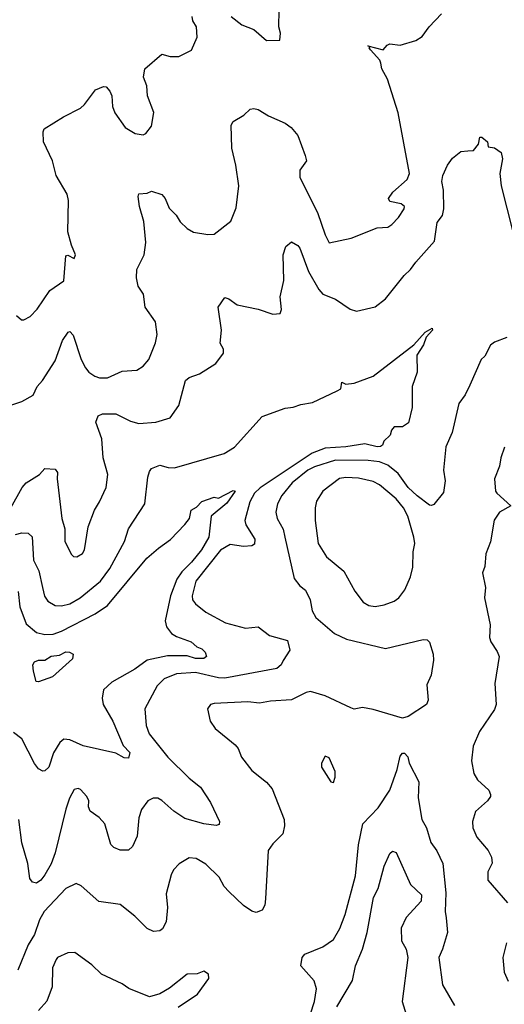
# Model space of a CAD drawing. Extents: x 1245432 to 1420865, y 606325 to 671314.
# Tile 143 of 256: x 1332375 to 1334692, y 619121 to 623830. Entities that reach past the tile are written whole.
import ezdxf

# ---------------------------------------------------------------- set-up
doc = ezdxf.new("R2010")
doc.units = 0

msp = doc.modelspace()

# ---------------------------------------------------------------- linework, layer by layer
at = {"layer": '0CON20XD'}
for points in [[(1332265, 621964.1), (1332385.6, 622004.4), (1332438.6, 622035), (1332457.5, 622075), (1332484.4, 622105), (1332545, 622198), (1332580, 622295), (1332606.1, 622336.1), (1332615, 622338), (1332630.7, 622320.7), (1332669.3, 622205), (1332688.8, 622165), (1332705, 622144.3), (1332733.8, 622125), (1332756.6, 622116.6), (1332795, 622116.5), (1332865, 622148.5), (1332935, 622154.2), (1332965, 622172.5), (1332992.2, 622205), (1333024.3, 622285), (1333031.4, 622325), (1333024, 622385), (1332974.2, 622455), (1332967, 622517), (1332942, 622555), (1332932.5, 622595), (1332934.2, 622635.8), (1332969.2, 622705), (1332977.8, 622765), (1332968.6, 622865), (1332947, 622937), (1332941.2, 622985), (1332945, 622997.5), (1332985, 623000), (1333005, 623010), (1333055, 622994.3), (1333071.1, 622975), (1333089.2, 622929.2), (1333122.7, 622895), (1333142.7, 622862.7), (1333175, 622832.1), (1333205.9, 622814.1), (1333275, 622802.5), (1333305, 622804.2), (1333385, 622866.2), (1333409.6, 622930.4), (1333422.2, 623035), (1333408.9, 623135), (1333390, 623215), (1333386, 623325), (1333395, 623343.8), (1333446.1, 623373.9), (1333477.7, 623402.3), (1333494.1, 623405.9), (1333515, 623400.8), (1333565, 623370), (1333645, 623335.6), (1333672.9, 623315), (1333705.4, 623275.4), (1333740.4, 623180.4), (1333745.7, 623155), (1333715, 623110), (1333715, 623076), (1333798.6, 622908.6), (1333835, 622801.2), (1333855, 622762.5), (1333960, 622785), (1334085, 622833.8), (1334135, 622838), (1334155, 622850), (1334186.2, 622883.8), (1334214.3, 622925), (1334215, 622936.7), (1334199.5, 622949.5), (1334145, 622960.8), (1334138.6, 622975), (1334159.6, 623005), (1334227.8, 623065), (1334238.8, 623095), (1334185, 623383.8), (1334133.8, 623545), (1334106.9, 623595), (1334102.5, 623622.5), (1334096.9, 623636.9), (1334053.1, 623685), (1334046.7, 623695), (1334050, 623700), (1334040, 623705), (1334113.8, 623686.2), (1334131.9, 623708.1), (1334145, 623714), (1334195, 623707.5), (1334268.9, 623731.1), (1334299.7, 623750.3), (1334333.6, 623796.4), (1334392.6, 623857.4)], [(1332395, 622393.8), (1332425, 622410), (1332458.6, 622445), (1332518.6, 622535), (1332585, 622580.9), (1332595, 622700), (1332605, 622703.8), (1332635, 622687.5), (1332642, 622705), (1332621.7, 622751.7), (1332605.5, 622815.5), (1332608.8, 622965), (1332601.2, 622995), (1332549.4, 623085), (1332531.4, 623155), (1332488.2, 623245), (1332486.5, 623293.5), (1332492, 623308), (1332584.5, 623365.5), (1332665, 623406.2), (1332685, 623424), (1332737.5, 623495), (1332775, 623510), (1332788.3, 623508.3), (1332805, 623487.5), (1332816, 623465), (1332819.2, 623415), (1332829.4, 623385), (1332878.8, 623315), (1332927.5, 623285), (1332965, 623280), (1332977.5, 623285), (1333005, 623320), (1333016.8, 623386.8), (1332986, 623465), (1332983, 623513), (1332966.2, 623555), (1332973.3, 623595), (1333054.4, 623665.6), (1333095, 623654.3), (1333135, 623654.3), (1333195.7, 623684.3), (1333224.1, 623745.9), (1333220.8, 623795), (1333202.9, 623825), (1333200, 623845)], [(1333385.4, 623845.4), (1333436.7, 623805), (1333495, 623782.5), (1333555, 623730), (1333618.3, 623731.7), (1333622.5, 623765), (1333613.3, 623795), (1333616.2, 623875)], [(1333626.4, 622443.6), (1333620, 622505), (1333637.4, 622582.6), (1333634.5, 622705.5), (1333648, 622745), (1333675, 622767.5), (1333705, 622750), (1333715, 622736.7), (1333756.5, 622626.5), (1333805, 622540), (1333825, 622518), (1333885, 622494), (1333955, 622445.8), (1333985, 622435.8), (1334075, 622457.5), (1334125, 622494.2), (1334212.8, 622607.2), (1334244.3, 622635), (1334268.9, 622671.1), (1334359.3, 622770.7), (1334370.6, 622859.4), (1334396.2, 622893.8), (1334402.5, 622925), (1334401.1, 623015), (1334394.3, 623055.7), (1334398, 623085), (1334420, 623135), (1334445, 623167.5), (1334485, 623200), (1334517.5, 623202.5), (1334545.9, 623204.1), (1334568.8, 623235), (1334575, 623267.5), (1334585, 623267.5), (1334612.5, 623245), (1334615, 623222.5), (1334645, 623217.5), (1334676.7, 623195), (1334684, 623165), (1334671.4, 623095), (1334676.7, 623035), (1334732, 622822)], [(1332332.1, 621495), (1332386.9, 621593.1), (1332405, 621614.5), (1332468.8, 621655), (1332495, 621683.3), (1332545, 621680), (1332556, 621665), (1332553.3, 621635), (1332576.7, 621445), (1332590.8, 621395), (1332590, 621335), (1332621.7, 621271.7), (1332632.3, 621262.3), (1332648.3, 621261.7), (1332675, 621276.7), (1332684, 621295), (1332702.5, 621405), (1332732.7, 621485), (1332755.6, 621525), (1332788, 621592), (1332796.2, 621655), (1332773.5, 621735), (1332766.9, 621825), (1332738.9, 621905), (1332750, 621935), (1332770, 621945), (1332834.4, 621945.6), (1332905, 621909.5), (1332945, 621899.5), (1333025.4, 621904.6), (1333095, 621926.2), (1333135.6, 621985), (1333167.5, 622105), (1333185, 622118.6), (1333235, 622135.7), (1333313.3, 622185), (1333350, 622235), (1333350, 622255), (1333333.6, 622283.6), (1333339.6, 622345), (1333324.3, 622455), (1333355, 622500.8), (1333375, 622494.3), (1333415, 622465.8), (1333515, 622445.8), (1333585, 622421.2), (1333620, 622425), (1333626.4, 622443.6)], [(1332358.8, 622415), (1332382.5, 622395), (1332395, 622393.8)], [(1332355, 621368.5), (1332385, 621375.5), (1332414.4, 621374.4), (1332435, 621357.5), (1332440.6, 621245), (1332466.2, 621195), (1332484.3, 621115), (1332493.4, 621073.4), (1332509.5, 621049.5), (1332545, 621028.5), (1332575, 621026.8), (1332615, 621037.2), (1332664.4, 621065), (1332761.8, 621145), (1332805.9, 621205), (1332875.4, 621335), (1332895.6, 621395), (1332973.6, 621515), (1332987.6, 621642.4), (1332995, 621670), (1333005.7, 621684.3), (1333045, 621699.2), (1333085, 621688.1), (1333115, 621687.1), (1333352.5, 621755), (1333402.5, 621785), (1333535, 621932.5), (1333645, 621972), (1333682.7, 621977.3), (1333719.7, 621990.3), (1333775, 621999.2), (1333893.3, 622055), (1333910, 622065), (1333915, 622096.7), (1333935, 622086.7), (1333975, 622091.2), (1334065, 622125.8), (1334260, 622275), (1334314.5, 622335.5), (1334347.5, 622355), (1334349.2, 622345), (1334318.7, 622311.3), (1334305.3, 622274.7), (1334274.4, 622225), (1334275.8, 622145), (1334251.2, 622075), (1334251.2, 621975), (1334235, 621902.5), (1334205, 621883.3), (1334165, 621883.3), (1334152.7, 621867.3), (1334147.3, 621842.7), (1334115.6, 621814.4), (1334109.4, 621795), (1334101.1, 621788.9), (1334085, 621787.3), (1334025, 621801.2), (1333935, 621787.5), (1333835, 621781.5), (1333773.1, 621756.9), (1333525, 621591.5), (1333497, 621565), (1333475.2, 621524.8), (1333451.2, 621435), (1333456.2, 621415), (1333499.6, 621345), (1333498.2, 621321.8), (1333485.4, 621314.6), (1333445, 621310.2), (1333380.6, 621319.4), (1333335, 621293.8), (1333217.7, 621145), (1333199.6, 621075), (1333200.5, 621055), (1333215, 621035.7), (1333265, 620997.1), (1333358.8, 620945), (1333455, 620920.6), (1333515, 620925.7), (1333570, 620885), (1333655, 620860.4), (1333666.3, 620815), (1333635.3, 620764.7), (1333624.9, 620745.1), (1333605, 620727.6), (1333355, 620681), (1333325, 620682), (1333215, 620707.5), (1333125, 620702.1), (1333065, 620677.3), (1333032.2, 620645), (1332973.1, 620535), (1332979.4, 620455), (1332993.5, 620415), (1333082.9, 620302.9), (1333185, 620203.1), (1333239.4, 620159.4), (1333287, 620087), (1333330, 619995), (1333328.1, 619981.9), (1333315, 619975.8), (1333255, 619983.7), (1333165, 620009.8), (1333111.6, 620045)], [(1334705, 622309.4), (1334645, 622287.5), (1334626.8, 622273.2), (1334598.7, 622221.3), (1334582, 622205), (1334527.9, 622082.1), (1334504.7, 622035.3), (1334475, 621994), (1334443.3, 621855), (1334413.1, 621786.9), (1334401.2, 621675), (1334409.1, 621625), (1334401.7, 621568.3), (1334355, 621512), (1334345, 621506.2), (1334335, 621508.8), (1334275, 621553.4), (1334233.4, 621593.4), (1334185, 621660.5), (1334135, 621700.2), (1334095, 621714.8), (1334041.8, 621721.8), (1333885, 621723.7), (1333785, 621692.3), (1333752, 621675), (1333678.2, 621615), (1333628.8, 621555), (1333607.3, 621515), (1333599.1, 621475), (1333606.4, 621445), (1333634.1, 621394.1), (1333642.5, 621355), (1333686.8, 621156.8), (1333715, 621122.5), (1333742.1, 621102.1), (1333763.3, 621055), (1333772.9, 621002.9), (1333790.8, 620970.8), (1333880.5, 620895), (1333937.3, 620867.3), (1334125, 620823.4), (1334305, 620865.8), (1334323.9, 620863.9), (1334333.9, 620853.9), (1334352, 620795), (1334353.6, 620766.4), (1334342, 620695), (1334321.7, 620648.3), (1334328, 620575), (1334320, 620555), (1334232.4, 620497.6), (1334205, 620490), (1334065, 620531.5), (1334015, 620540.8), (1333975, 620533.5), (1333958.5, 620538.5), (1333835, 620596.8), (1333765, 620616.7), (1333745, 620612.7), (1333675, 620577.7), (1333575, 620571.5), (1333522.1, 620562.1), (1333465, 620567.5), (1333305, 620560), (1333287.5, 620555), (1333272.5, 620535), (1333286.2, 620475), (1333309.7, 620439.7), (1333405, 620362.5), (1333419.4, 620345), (1333435, 620303.8), (1333485, 620238.8), (1333554.4, 620184.4), (1333582.1, 620152.1), (1333639.5, 620005), (1333641.8, 619975), (1333633.8, 619936.2), (1333585, 619889.2), (1333563.6, 619856.4), (1333550.6, 619625), (1333546.7, 619595), (1333535, 619572), (1333505, 619560), (1333485, 619567.5), (1333444.5, 619594.5), (1333375, 619661.2), (1333352.5, 619685), (1333329.4, 619729.4), (1333265, 619791.9), (1333219.3, 619819.3), (1333185, 619821.4), (1333136.8, 619793.2), (1333110, 619765), (1333099.1, 619740.9), (1333075, 619650), (1333081.2, 619585), (1333075.6, 619515), (1333057.3, 619482.7), (1333045, 619473.1), (1333015, 619469.4), (1332985, 619483.3), (1332925, 619542.5), (1332855, 619598), (1332753.1, 619613.1), (1332668.6, 619688.6), (1332645, 619699.2), (1332595, 619674.4), (1332491.5, 619565), (1332469.1, 619525), (1332446, 619455), (1332415.7, 619405.7), (1332365.3, 619284.7)], [(1334693.8, 621786.2), (1334675.6, 621735), (1334670, 621695), (1334645.9, 621634.1), (1334650.6, 621575), (1334656.7, 621565), (1334724.2, 621505), (1334669.2, 621475), (1334643.2, 621436.8), (1334626.6, 621333.4), (1334604.3, 621275), (1334599.2, 621215), (1334588.6, 621185), (1334602.5, 621115), (1334598, 621065), (1334624.2, 620935.8), (1334622, 620875), (1334627.5, 620855), (1334659.1, 620809.1), (1334667.8, 620785), (1334647.5, 620655), (1334652.9, 620555), (1334645, 620531.2), (1334574.6, 620425.4), (1334543.8, 620356.2), (1334535.4, 620285), (1334546.5, 620225), (1334565, 620194.2), (1334618, 620145), (1334626.2, 620125), (1334626, 620115), (1334612, 620095), (1334555, 620043.8), (1334540.9, 619995), (1334541.8, 619965), (1334560.5, 619920.5), (1334615, 619856.9), (1334631.8, 619825), (1334634.5, 619795.5), (1334614.2, 619755), (1334613.3, 619715), (1334707, 619607)], [(1334075, 621024.4), (1334118.6, 621031.4), (1334165, 621048.6), (1334188, 621065), (1334217.4, 621102.6), (1334244.4, 621165), (1334255, 621212.5), (1334256.8, 621285), (1334264.1, 621325), (1334259.7, 621355), (1334230.8, 621455), (1334209.7, 621495), (1334175, 621539.3), (1334095, 621605.4), (1334065, 621621.6), (1333995, 621636.9), (1333935, 621641.2), (1333905, 621636), (1333824.3, 621575), (1333795, 621526.7), (1333788.1, 621495), (1333787.3, 621435), (1333801.9, 621325), (1333841.6, 621261.6), (1333925, 621192.5), (1333976.9, 621096.9), (1334018, 621045), (1334045, 621028.6), (1334075, 621024.4)], [(1332366.6, 621095), (1332375, 621022.5), (1332405, 620941.4), (1332455, 620899.2), (1332495, 620890), (1332535, 620891.2), (1332575, 620905.2), (1332735, 620987.9), (1332795, 621028.4), (1332983.1, 621255), (1333037.8, 621302.2), (1333096, 621344), (1333165, 621415.5), (1333187.3, 621445), (1333195, 621484), (1333220.5, 621499.5), (1333245, 621525.6), (1333305, 621546.2), (1333325, 621542.5), (1333395, 621579.2), (1333405.7, 621575.7), (1333365, 621517.1), (1333290, 621455), (1333278.8, 621355), (1333244.1, 621295), (1333197.1, 621235), (1333149.9, 621190.1), (1333125.5, 621154.5), (1333095.2, 621075), (1333069.7, 620955), (1333076.3, 620926.4), (1333100.5, 620895), (1333125, 620879.7), (1333194.2, 620855), (1333221.1, 620831.1), (1333245, 620821.9), (1333261.9, 620805), (1333268, 620785), (1333255, 620775.7), (1333215, 620775.2), (1333175, 620788.4), (1333081.7, 620788.3), (1332985, 620767.6), (1332925, 620724.7), (1332815, 620662.5), (1332775.3, 620624.7), (1332769.6, 620585), (1332773.3, 620555), (1332819.4, 620475), (1332869.1, 620359.1), (1332900.8, 620325), (1332895, 620298.8), (1332875, 620300), (1332835, 620322.5), (1332678.1, 620358.1), (1332615, 620386.5), (1332585, 620388.6), (1332567.4, 620372.6), (1332536.4, 620323.6), (1332513.3, 620255), (1332495, 620237.1), (1332485, 620235.7), (1332465, 620247.5), (1332445, 620272.5), (1332385, 620390.8), (1332345, 620421.4)], [(1332465, 620664), (1332453.3, 620665), (1332441.1, 620715), (1332438.2, 620745), (1332445, 620758.9), (1332465, 620767.5), (1332495, 620767.5), (1332525, 620785.5), (1332565, 620791.2), (1332595, 620806.5), (1332612.5, 620805), (1332630, 620795), (1332627, 620773), (1332532.3, 620687.7), (1332465, 620664)], [(1333765.4, 619075), (1333785.3, 619135), (1333794.6, 619195), (1333783.7, 619233.6), (1333719.4, 619305), (1333725.6, 619345), (1333738.9, 619361.1), (1333825, 619395.5), (1333875, 619431.5), (1333905.7, 619484.3), (1333930.9, 619550.9), (1333981.1, 619735), (1333995.8, 619884.2), (1334015.3, 619984.7), (1334089.3, 620060.7), (1334144.5, 620145), (1334180.8, 620245), (1334195, 620307.5), (1334205, 620322.5), (1334215, 620322.5), (1334231.2, 620305), (1334236.7, 620275), (1334283.1, 620185), (1334281.1, 620108.9), (1334298.7, 620005), (1334320, 619965), (1334341.8, 619895), (1334369.5, 619855), (1334398.5, 619795), (1334413.3, 619655), (1334410, 619565), (1334414.5, 619535), (1334420.4, 619465), (1334397.5, 619385), (1334379.6, 619345), (1334396.7, 619215), (1334454.5, 619115)], [(1333875, 620182.5), (1333883, 620207), (1333883.3, 620235), (1333855, 620300), (1333835, 620307.5), (1333817.5, 620275), (1333817.5, 620255), (1333862.5, 620185), (1333875, 620182.5)], [(1333111.6, 620045), (1333055, 620095.8), (1333035, 620106.4), (1333012.6, 620107.4), (1332988.1, 620095), (1332957.1, 620052.9), (1332945, 620012.5), (1332937.1, 619925), (1332913.7, 619876.3), (1332895, 619858.6), (1332855, 619858.9), (1332825, 619870.5), (1332810, 619885), (1332781.1, 619985), (1332755.3, 620015.3), (1332711.1, 620045), (1332704.5, 620065), (1332705.5, 620095), (1332695.5, 620115), (1332665, 620149.2), (1332655, 620154), (1332635, 620148), (1332612.3, 620107.7), (1332594.6, 620055), (1332545, 619846), (1332525, 619792.9), (1332495, 619740), (1332475, 619714.5), (1332455, 619701.4), (1332435.7, 619705.7), (1332423.5, 619723.5), (1332413.6, 619795), (1332384.2, 619894.2), (1332370.4, 620005)], [(1333891.1, 619108.9), (1333966.7, 619235), (1333980.9, 619305), (1334014.6, 619385), (1334036.3, 619465), (1334067.4, 619632.6), (1334088.8, 619675), (1334118.2, 619781.8), (1334145, 619842.5), (1334157, 619853), (1334175, 619846.7), (1334244.2, 619695), (1334297.1, 619645), (1334294.2, 619615), (1334223.6, 619536.4), (1334198.9, 619485), (1334200.5, 619425), (1334222.9, 619385), (1334231.2, 619345), (1334203.8, 619135), (1334244.3, 619005)], [(1334702.2, 619415), (1334685.8, 619345), (1334692, 619275), (1334711.2, 619231.2)], [(1333132.1, 619107.9), (1333225, 619170), (1333280, 619245), (1333277.5, 619265), (1333255, 619280), (1333223, 619267), (1333175, 619266), (1333091.2, 619198.8), (1333045, 619172), (1332995, 619157.5), (1332897.3, 619197.3), (1332865, 619220), (1332766.2, 619265), (1332720.2, 619310.2), (1332638.3, 619368.3), (1332605, 619368), (1332556.2, 619345), (1332548.6, 619335), (1332531.4, 619295), (1332529.6, 619205), (1332505, 619135.8), (1332465, 619092.5)]]:
    msp.add_lwpolyline(points, dxfattribs=at)

doc.saveas('drawing.dxf')
